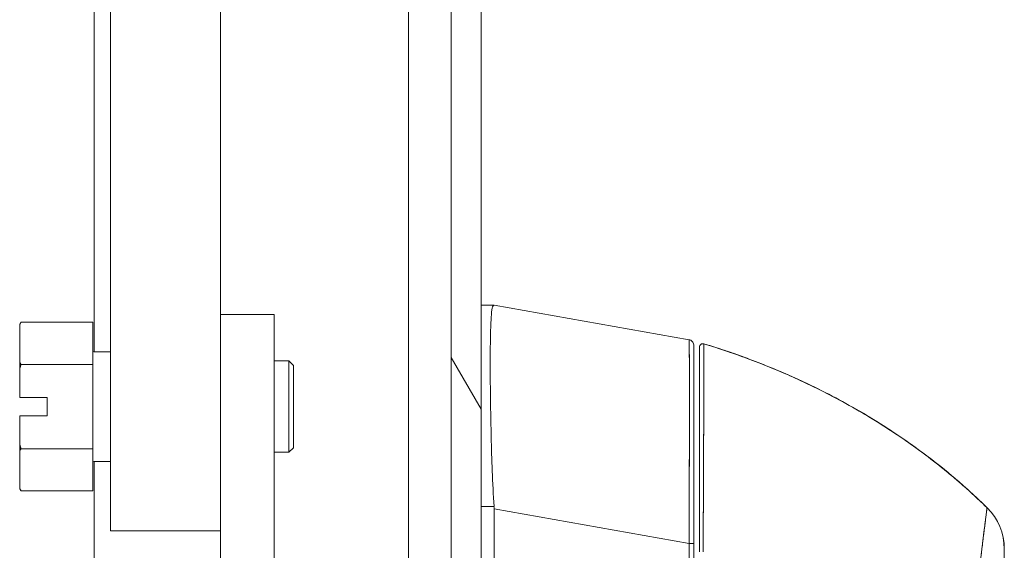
# Model space of a CAD drawing. Header units: inches. Extents: x 15 to 357, y 5 to 227.
# Tile 23 of 107: x 97.55 to 100.92, y 141.33 to 143.14. Entities that reach past the tile are written whole.
import ezdxf

# ---------------------------------------------------------------- set-up
doc = ezdxf.new("R2010")
doc.units = ezdxf.units.IN
doc.header["$LTSCALE"] = 22
doc.header["$MEASUREMENT"] = 0
doc.layers.add('Hatch (ANSI)', color=7, linetype='Continuous', lineweight=5)
doc.layers.add('Visible (ANSI)', color=7, linetype='Continuous', lineweight=5)

msp = doc.modelspace()

# ---------------------------------------------------------------- hatches: boundary and pattern name
at = {"layer": 'Hatch (ANSI)'}
h = msp.add_hatch(dxfattribs=at)
h.set_pattern_fill('ANSI31', color=256, scale=22, angle=75, style=0)
edge = h.paths.add_edge_path()
edge.add_line((98.2538, 166.2615), (98.8861, 166.2615))
edge.add_ellipse((98.8861, 166.1209), major_axis=(0, 0.1406), ratio=1, start_angle=354.3077, end_angle=360, ccw=False)
edge.add_ellipse((98.8861, 166.1209), major_axis=(0.0139, 0.1399), ratio=1, start_angle=275.6923, end_angle=360, ccw=False)
edge.add_line((99.0268, 166.1209), (99.0268, 165.4912))
edge.add_line((99.0268, 165.4912), (99.0268, 115.8514))
edge.add_line((99.0268, 115.8514), (99.0268, 115.2311))
edge.add_ellipse((98.8861, 115.2311), major_axis=(0.1406, 0), ratio=1, start_angle=270, end_angle=360, ccw=False)
edge.add_line((98.8861, 115.0905), (98.8689, 115.0905))
edge.add_line((98.8689, 115.0905), (98.2538, 115.0905))
edge.add_line((98.2538, 115.0905), (98.2538, 114.9885))
edge.add_line((98.2538, 114.9885), (98.8861, 114.9885))
edge.add_ellipse((98.8861, 115.2311), major_axis=(0, -0.2426), ratio=1, start_angle=0, end_angle=90)
edge.add_line((99.1288, 115.2311), (99.1288, 166.1209))
edge.add_ellipse((98.8861, 166.1209), major_axis=(0.2426, 0), ratio=1, start_angle=0, end_angle=90)
edge.add_line((98.8861, 166.3635), (98.2538, 166.3635))
edge.add_line((98.2538, 166.3635), (98.2538, 166.2615))
h = msp.add_hatch(dxfattribs=at)
h.set_pattern_fill('ANSI31', color=256, scale=22, angle=-15, style=0)
edge = h.paths.add_edge_path()
edge.add_ellipse((99.0597, 165.8193), major_axis=(-0.1796, 0.4375), ratio=1, start_angle=0, end_angle=111.109)
edge.add_ellipse((99.0597, 165.8193), major_axis=(-0.3435, -0.3251), ratio=1, start_angle=0, end_angle=12.3933)
edge.add_ellipse((99.0597, 165.8193), major_axis=(-0.2657, -0.3912), ratio=1, start_angle=0, end_angle=11.8613)
edge.add_ellipse((98.9126, 165.4912), major_axis=(-0.0326, -0.1094), ratio=1, start_angle=0, end_angle=106.5734)
edge.add_line((99.0268, 165.4912), (99.0268, 166.1209))
edge.add_line((99.0268, 166.1209), (99.0268, 166.1474))
edge.add_ellipse((98.9126, 166.1474), major_axis=(0.1141, 0), ratio=1, start_angle=0, end_angle=96.3195)
edge.add_ellipse((98.9126, 166.1474), major_axis=(-0.0126, 0.1134), ratio=1, start_angle=0, end_angle=10.2538)
edge = h.paths.add_edge_path()
edge.add_ellipse((99.0597, 115.5233), major_axis=(-0.1796, 0.4375), ratio=1, start_angle=0, end_angle=11.1028)
edge.add_ellipse((99.0597, 115.5233), major_axis=(-0.2605, 0.3947), ratio=1, start_angle=0, end_angle=12.3816)
edge.add_ellipse((99.0597, 115.5233), major_axis=(-0.3391, 0.3297), ratio=1, start_angle=0, end_angle=110.4124)
edge.add_ellipse((99.0597, 115.5233), major_axis=(-0.1907, -0.4328), ratio=1, start_angle=0, end_angle=1.4669)
edge.add_ellipse((98.9126, 115.1952), major_axis=(-0.0326, -0.1094), ratio=1, start_angle=0, end_angle=106.5734)
edge.add_line((99.0268, 115.1952), (99.0268, 115.2311))
edge.add_line((99.0268, 115.2311), (99.0268, 115.8514))
edge.add_ellipse((98.9126, 115.8514), major_axis=(0.1141, 0), ratio=1, start_angle=0, end_angle=106.5734)

# ---------------------------------------------------------------- linework, layer by layer
at = {"layer": 'Visible (ANSI)'}
for p, q in [((99.0268, 166.1209), (99.0268, 115.2311)), ((99.1288, 115.2311), (99.1288, 166.1209)), ((97.8045, 142.0052), (97.8045, 161.5095)), ((97.86, 161.5095), (97.86, 141.3927)), ((98.237, 142.1327), (98.237, 161.5095)), ((98.8801, 161.5095), (98.8801, 141.2272)), ((99.1731, 142.1646), (99.1288, 142.1646)), ((99.1732, 142.1646), (99.1731, 142.1646)), ((99.1731, 142.1646), (99.1732, 142.1646)), ((99.8408, 142.0467), (99.1734, 142.1646)), ((99.1734, 142.1646), (99.1734, 142.1646)), ((99.1734, 142.1646), (99.1734, 142.1646)), ((97.5495, 142.0987), (97.554, 142.1064)), ((97.7995, 142.1064), (97.554, 142.1064)), ((97.7995, 142.1064), (97.7995, 141.962)), ((98.237, 142.1327), (98.237, 141.2272)), ((98.237, 142.1327), (98.4201, 142.1327)), ((98.4201, 142.1327), (98.4201, 141.2272)), ((97.5495, 142.0987), (97.5495, 142.0984)), ((97.5495, 142.0984), (97.5495, 141.9701)), ((99.8408, 142.0467), (99.8408, 142.0467)), ((99.8408, 142.0467), (99.8408, 142.0467)), ((97.8033, 142.0052), (97.86, 142.0052)), ((99.8571, 141.3497), (99.8571, 142.0273)), ((97.5495, 141.9701), (97.5495, 141.946)), ((98.4714, 141.974), (98.4201, 141.974)), ((98.4714, 141.6615), (98.4714, 141.974)), ((98.487, 141.9583), (98.4714, 141.974)), ((97.5495, 141.946), (97.5495, 141.849)), ((97.7995, 141.962), (97.554, 141.962)), ((97.7995, 141.962), (97.7995, 141.6734)), ((98.487, 141.9583), (98.487, 141.6771)), ((99.1606, 141.8969), (99.1606, 141.8969)), ((99.1606, 141.8966), (99.1606, 141.8966)), ((99.1606, 141.8966), (99.1606, 141.8966)), ((99.1608, 141.8769), (99.1608, 141.8769)), ((99.1608, 141.8767), (99.1608, 141.8767)), ((97.5495, 141.849), (97.6433, 141.849)), ((97.6433, 141.849), (97.6433, 141.7865)), ((97.5495, 141.7865), (97.5495, 141.6894)), ((97.6433, 141.7865), (97.5495, 141.7865)), ((97.5495, 141.6894), (97.5495, 141.6653)), ((97.5495, 141.6653), (97.5495, 141.537)), ((97.7995, 141.6734), (97.554, 141.6734)), ((97.7995, 141.6734), (97.7995, 141.529)), ((98.487, 141.6771), (98.4714, 141.6615)), ((98.4714, 141.6615), (98.4201, 141.6615)), ((97.8033, 141.6302), (97.86, 141.6302)), ((97.8045, 141.2272), (97.8045, 141.6302)), ((97.5495, 141.537), (97.5495, 141.5367)), ((97.5495, 141.5367), (97.554, 141.529)), ((97.7995, 141.529), (97.554, 141.529)), ((99.1288, 141.4754), (99.1732, 141.4754)), ((99.1732, 141.4754), (99.1288, 141.4754)), ((99.1734, 141.4676), (99.1734, 140.4035)), ((99.1734, 140.4035), (99.1734, 141.4676)), ((99.1734, 141.4676), (99.8408, 141.3497)), ((99.8408, 141.3497), (99.1734, 141.4676)), ((97.91, 141.3927), (97.86, 141.3927)), ((98.187, 141.3927), (97.91, 141.3927)), ((98.237, 141.3927), (98.187, 141.3927)), ((99.8408, 140.4234), (99.8408, 141.3497)), ((99.8408, 141.3497), (99.8408, 140.4234)), ((99.8571, 140.4233), (99.8571, 141.3497)), ((99.8571, 141.3497), (99.8571, 140.4233)), ((100.9201, 141.3309), (100.9201, 141.331))]:
    msp.add_line(p, q, dxfattribs=at)
for centre, radius, start, end in [((99.8374, 142.0273), 0.0197, 79.9751, 79.9801), ((99.8374, 142.0273), 0.0197, 79.9751, 80), ((99.8374, 142.0269), 0.0197, 79.6627, 79.7232), ((99.8374, 142.0269), 0.0197, 79.6615, 79.722), ((97.8033, 142.009), 0.00375, 180, 270), ((99.8886, 142.0212), 0.0118, 73.0732, 180), ((99.8886, 142.0212), 0.0118, 73.0681, 180.0177), ((97.8033, 141.6265), 0.00375, 90, 180), ((99.8374, 141.4831), 0.0197, 281.4243, 281.432), ((100.7232, 141.3309), 0.1969, 0, 45.4728), ((100.7232, 141.331), 0.1968, 359.9852, 45.4624)]:
    msp.add_arc(centre, radius, start, end, dxfattribs=at)
for centre, major_axis, ratio, start_param, end_param in [((99.0444, 142.1646), (0.129, 0), 0.001273, 0.007284, 0.061264), ((99.0444, 142.1646), (0.129, 0), 0.001274, 0.007284, 0.061264), ((99.0444, 141.4675), (0.129, 0), 0.999999, 0, 0.061082), ((99.0444, 141.4675), (0.129, 0), 0.999999, 0, 0.061082), ((99.8374, 141.3497), (0.0197, 0), 0.001274, 0.000001, 1.396264), ((99.8374, 141.3497), (0.0197, 0), 0.001274, 0, 1.396263)]:
    msp.add_ellipse(centre, major_axis=major_axis, ratio=ratio, start_param=start_param, end_param=end_param, dxfattribs=at)
for points, knots in [([(99.1732, 141.4754), (99.1708, 141.5164), (99.1688, 141.5572), (99.1672, 141.5971), (99.1657, 141.637), (99.1645, 141.6761), (99.1636, 141.7139), (99.1627, 141.7516), (99.162, 141.788), (99.1614, 141.8226), (99.1609, 141.8571), (99.1606, 141.8899), (99.1605, 141.9204), (99.1603, 141.9509), (99.1603, 141.9791), (99.1605, 142.0046), (99.1606, 142.0302), (99.1609, 142.053), (99.1614, 142.0729), (99.162, 142.0928), (99.1627, 142.1096), (99.1636, 142.1233), (99.1645, 142.1369), (99.1657, 142.1473), (99.1672, 142.1542), (99.1688, 142.1611), (99.1708, 142.1646), (99.1732, 142.1646)], [0, 0, 0, 0, 0.111111, 0.111111, 0.111111, 0.222222, 0.222222, 0.222222, 0.333333, 0.333333, 0.333333, 0.444444, 0.444444, 0.444444, 0.555556, 0.555556, 0.555556, 0.666667, 0.666667, 0.666667, 0.777778, 0.777778, 0.777778, 0.888889, 0.888889, 0.888889, 1, 1, 1, 1]), ([(99.1732, 142.1646), (99.1708, 142.1646), (99.1688, 142.1612), (99.1672, 142.1543), (99.1657, 142.1473), (99.1645, 142.1369), (99.1636, 142.1232), (99.1636, 142.1232), (99.1636, 142.1232), (99.1636, 142.1232), (99.1627, 142.1095), (99.162, 142.0927), (99.1614, 142.0729), (99.1614, 142.0728), (99.1614, 142.0728), (99.1614, 142.0728), (99.1609, 142.0529), (99.1606, 142.0302), (99.1605, 142.0048), (99.1605, 142.0047), (99.1605, 142.0046), (99.1605, 142.0045), (99.1603, 141.979), (99.1603, 141.9509), (99.1605, 141.9205), (99.1605, 141.9204), (99.1605, 141.9202), (99.1605, 141.9201), (99.1606, 141.8898), (99.1609, 141.8572), (99.1614, 141.8228), (99.1614, 141.8227), (99.1614, 141.8226), (99.1614, 141.8225), (99.162, 141.7881), (99.1627, 141.7518), (99.1636, 141.7141), (99.1636, 141.714), (99.1636, 141.714), (99.1636, 141.7139), (99.1645, 141.6761), (99.1657, 141.6369), (99.1672, 141.597), (99.1672, 141.5969), (99.1672, 141.5968), (99.1672, 141.5967), (99.1688, 141.5568), (99.1708, 141.5162), (99.1732, 141.4754)], [0, 0, 0, 0, 0.110836, 0.110836, 0.110836, 0.222222, 0.222222, 0.222222, 0.222377, 0.222377, 0.222377, 0.333093, 0.333093, 0.333093, 0.333333, 0.333333, 0.333333, 0.444037, 0.444037, 0.444037, 0.444444, 0.444444, 0.444444, 0.555556, 0.555556, 0.555556, 0.555957, 0.555957, 0.555957, 0.666667, 0.666667, 0.666667, 0.6669, 0.6669, 0.6669, 0.777608, 0.777608, 0.777608, 0.777778, 0.777778, 0.777778, 0.888889, 0.888889, 0.888889, 0.889157, 0.889157, 0.889157, 1, 1, 1, 1]), ([(99.8408, 141.3497), (99.8409, 141.3592), (99.8409, 141.3688), (99.841, 141.3783), (99.841, 141.3905), (99.8411, 141.4026), (99.8411, 141.4148), (99.8412, 141.4269), (99.8412, 141.439), (99.8413, 141.451), (99.8413, 141.463), (99.8414, 141.475), (99.8414, 141.4869), (99.8414, 141.4987), (99.8415, 141.5105), (99.8415, 141.5222), (99.8416, 141.5339), (99.8416, 141.5455), (99.8416, 141.557), (99.8417, 141.5685), (99.8417, 141.5799), (99.8418, 141.5912), (99.8418, 141.5999), (99.8418, 141.6086), (99.8418, 141.6171), (99.8418, 141.6197), (99.8418, 141.6222), (99.8418, 141.6247), (99.8419, 141.6357), (99.8419, 141.6466), (99.8419, 141.6573), (99.842, 141.6681), (99.842, 141.6787), (99.842, 141.6891), (99.842, 141.6995), (99.842, 141.7098), (99.8421, 141.7199), (99.8421, 141.7301), (99.8421, 141.74), (99.8421, 141.7498), (99.8421, 141.7595), (99.8421, 141.7691), (99.8421, 141.7785), (99.8422, 141.7879), (99.8422, 141.7971), (99.8422, 141.8061), (99.8422, 141.8151), (99.8422, 141.8239), (99.8422, 141.8324), (99.8422, 141.8363), (99.8422, 141.8402), (99.8422, 141.844), (99.8422, 141.8486), (99.8422, 141.8531), (99.8422, 141.8575), (99.8422, 141.8657), (99.8422, 141.8736), (99.8422, 141.8813), (99.8422, 141.889), (99.8422, 141.8964), (99.8421, 141.9036), (99.8421, 141.9109), (99.8421, 141.9178), (99.8421, 141.9245), (99.8421, 141.9313), (99.8421, 141.9378), (99.8421, 141.944), (99.842, 141.9502), (99.842, 141.9561), (99.842, 141.9618), (99.842, 141.9675), (99.8419, 141.973), (99.8419, 141.9781), (99.8419, 141.9833), (99.8419, 141.9882), (99.8418, 141.9927), (99.8418, 141.9934), (99.8418, 141.994), (99.8418, 141.9946), (99.8418, 141.9985), (99.8418, 142.0022), (99.8417, 142.0057), (99.8417, 142.0097), (99.8417, 142.0135), (99.8416, 142.0169), (99.8416, 142.0204), (99.8416, 142.0236), (99.8415, 142.0264), (99.8415, 142.0293), (99.8414, 142.0319), (99.8414, 142.0341), (99.8413, 142.0364), (99.8413, 142.0384), (99.8413, 142.04), (99.8412, 142.0417), (99.8412, 142.0431), (99.8411, 142.0441), (99.8411, 142.0451), (99.841, 142.0459), (99.8409, 142.0463), (99.8409, 142.0466), (99.8409, 142.0467), (99.8408, 142.0467)], [0, 0, 0, 0, 0.0260388, 0.0260388, 0.0260388, 0.0593991, 0.0593991, 0.0593991, 0.0926497, 0.0926497, 0.0926497, 0.1257938, 0.1257938, 0.1257938, 0.1588389, 0.1588389, 0.1588389, 0.1917905, 0.1917905, 0.1917905, 0.2246532, 0.2246532, 0.2246532, 0.25, 0.25, 0.25, 0.2574358, 0.2574358, 0.2574358, 0.2901404, 0.2901404, 0.2901404, 0.3227745, 0.3227745, 0.3227745, 0.3553485, 0.3553485, 0.3553485, 0.3878767, 0.3878767, 0.3878767, 0.4203668, 0.4203668, 0.4203668, 0.4528349, 0.4528349, 0.4528349, 0.4852879, 0.4852879, 0.4852879, 0.5, 0.5, 0.5, 0.5177401, 0.5177401, 0.5177401, 0.550195, 0.550195, 0.550195, 0.5826627, 0.5826627, 0.5826627, 0.6151545, 0.6151545, 0.6151545, 0.6476861, 0.6476861, 0.6476861, 0.6802665, 0.6802665, 0.6802665, 0.7129059, 0.7129059, 0.7129059, 0.7456178, 0.7456178, 0.7456178, 0.75, 0.75, 0.75, 0.7784088, 0.7784088, 0.7784088, 0.8112784, 0.8112784, 0.8112784, 0.8442369, 0.8442369, 0.8442369, 0.8772913, 0.8772913, 0.8772913, 0.9104457, 0.9104457, 0.9104457, 0.9437053, 0.9437053, 0.9437053, 0.9770768, 0.9770768, 0.9770768, 0.9991659, 0.9991659, 0.9991659, 0.9991659]), ([(99.8408, 142.0467), (99.8429, 142.0464), (99.845, 142.0456), (99.8487, 142.0436), (99.8504, 142.0423), (99.8532, 142.0393), (99.8544, 142.0375), (99.8562, 142.0337), (99.8567, 142.0316), (99.857, 142.029), (99.8571, 142.0285), (99.8571, 142.0279), (99.8571, 142.0278), (99.8571, 142.0276), (99.8571, 142.0276), (99.8571, 142.0275), (99.8571, 142.0274), (99.8571, 142.0274), (99.8571, 142.0274), (99.8571, 142.0274), (99.8571, 142.0274), (99.8571, 142.0274), (99.8571, 142.0274), (99.8571, 142.0274), (99.8571, 142.0274), (99.8571, 142.0274), (99.8571, 142.0274), (99.8571, 142.0273), (99.8571, 142.0273), (99.8571, 142.0273), (99.8571, 142.0273), (99.8571, 142.0273), (99.8571, 142.0273), (99.8571, 142.0273), (99.8571, 142.0273), (99.8571, 142.0273)], [0, 0, 0, 0, 0.0161556, 0.0161556, 0.03207939, 0.03207939, 0.0480115, 0.0480115, 0.06394331, 0.06394331, 0.06787844, 0.06787844, 0.06861572, 0.06861572, 0.06916873, 0.06916873, 0.06937665, 0.06937665, 0.06942682, 0.06942682, 0.06945185, 0.06945185, 0.06950272, 0.06950272, 0.06960397, 0.06960397, 0.07000415, 0.07000415, 0.07080135, 0.07080135, 0.07139923, 0.07139923, 0.07162343, 0.07162343, 0.07163589, 0.07163589, 0.07163589, 0.07163589]), ([(99.8408, 142.0467), (99.841, 142.0467), (99.8412, 142.0431), (99.8414, 142.0361), (99.8415, 142.029), (99.8416, 142.0185), (99.8418, 142.0047), (99.8419, 141.9908), (99.842, 141.9737), (99.842, 141.9536), (99.8421, 141.9335), (99.8421, 141.9104), (99.8422, 141.8846), (99.8422, 141.8588), (99.8422, 141.8304), (99.8422, 141.7996), (99.8421, 141.7688), (99.8421, 141.7358), (99.842, 141.7009), (99.842, 141.6659), (99.8419, 141.6291), (99.8418, 141.591), (99.8416, 141.5528), (99.8415, 141.5132), (99.8414, 141.4728), (99.8412, 141.4324), (99.841, 141.3912), (99.8408, 141.3497)], [0.0008172, 0.0008172, 0.0008172, 0.0008172, 0.1111111, 0.1111111, 0.1111111, 0.2222222, 0.2222222, 0.2222222, 0.3333333, 0.3333333, 0.3333333, 0.4444444, 0.4444444, 0.4444444, 0.5555556, 0.5555556, 0.5555556, 0.6666667, 0.6666667, 0.6666667, 0.7777778, 0.7777778, 0.7777778, 0.8888889, 0.8888889, 0.8888889, 1, 1, 1, 1]), ([(99.8408, 142.0463), (99.8409, 142.0463), (99.8409, 142.0461), (99.841, 142.0457), (99.841, 142.0452), (99.8411, 142.0444), (99.8411, 142.0432), (99.8412, 142.0421), (99.8412, 142.0407), (99.8413, 142.0389), (99.8413, 142.0372), (99.8414, 142.0351), (99.8414, 142.0327), (99.8414, 142.0304), (99.8415, 142.0277), (99.8415, 142.0248), (99.8416, 142.0218), (99.8416, 142.0186), (99.8416, 142.015), (99.8417, 142.0115), (99.8417, 142.0077), (99.8418, 142.0035), (99.8418, 142.0004), (99.8418, 141.997), (99.8418, 141.9935), (99.8418, 141.9925), (99.8418, 141.9914), (99.8418, 141.9903), (99.8419, 141.9857), (99.8419, 141.9807), (99.8419, 141.9755), (99.842, 141.9702), (99.842, 141.9647), (99.842, 141.959), (99.842, 141.9532), (99.842, 141.9472), (99.8421, 141.9409), (99.8421, 141.9346), (99.8421, 141.928), (99.8421, 141.9212), (99.8421, 141.9144), (99.8421, 141.9074), (99.8421, 141.9001), (99.8422, 141.8928), (99.8422, 141.8853), (99.8422, 141.8775), (99.8422, 141.8701), (99.8422, 141.8623), (99.8422, 141.8544)], [0.0006803, 0.0006803, 0.0006803, 0.0006803, 0.026039, 0.026039, 0.026039, 0.0593997, 0.0593997, 0.0593997, 0.0926502, 0.0926502, 0.0926502, 0.1257944, 0.1257944, 0.1257944, 0.1588399, 0.1588399, 0.1588399, 0.191791, 0.191791, 0.191791, 0.2246533, 0.2246533, 0.2246533, 0.25, 0.25, 0.25, 0.2574361, 0.2574361, 0.2574361, 0.2901408, 0.2901408, 0.2901408, 0.322775, 0.322775, 0.322775, 0.3553497, 0.3553497, 0.3553497, 0.3878762, 0.3878762, 0.3878762, 0.4203663, 0.4203663, 0.4203663, 0.4528321, 0.4528321, 0.4528321, 0.484194, 0.484194, 0.484194, 0.484194]), ([(99.8571, 141.3497), (99.8571, 141.3904), (99.8571, 141.4303), (99.8571, 141.4695), (99.8571, 141.5087), (99.8571, 141.5473), (99.8571, 141.5844), (99.8571, 141.6216), (99.8571, 141.6573), (99.8571, 141.6913), (99.8571, 141.7253), (99.8571, 141.7574), (99.8571, 141.7873), (99.8571, 141.8172), (99.8571, 141.8449), (99.8571, 141.87), (99.8571, 141.895), (99.8571, 141.9175), (99.8571, 141.937), (99.8571, 141.9566), (99.8571, 141.9732), (99.8571, 141.9866), (99.8571, 142), (99.8571, 142.0103), (99.8571, 142.0171), (99.8571, 142.0239), (99.8571, 142.0273), (99.8571, 142.0273)], [0, 0, 0, 0, 0.111111, 0.111111, 0.111111, 0.222222, 0.222222, 0.222222, 0.333333, 0.333333, 0.333333, 0.444444, 0.444444, 0.444444, 0.555556, 0.555556, 0.555556, 0.666667, 0.666667, 0.666667, 0.777778, 0.777778, 0.777778, 0.888889, 0.888889, 0.888889, 1, 1, 1, 1]), ([(99.8571, 142.0273), (99.8571, 142.0272), (99.8571, 142.0272), (99.8571, 142.0248), (99.8571, 142.0114), (99.8571, 141.9633), (99.8571, 141.9283), (99.8571, 141.8406), (99.8571, 141.7865), (99.8571, 141.665), (99.8571, 141.5955), (99.8571, 141.4813), (99.8571, 141.4374), (99.8571, 141.3789), (99.8571, 141.3643), (99.8571, 141.3497)], [0, 0, 0, 0, 0.056294, 0.056294, 0.601235, 0.601235, 1.14251, 1.14251, 1.689624, 1.689624, 2.25407, 2.25407, 2.589419, 2.589419, 2.700746, 2.700746, 2.700746, 2.700746]), ([(99.8768, 142.0212), (99.8768, 142.0212), (99.8768, 142.0167), (99.8768, 142.0079), (99.8768, 141.9991), (99.8768, 141.9858), (99.8768, 141.9684), (99.8768, 141.951), (99.8768, 141.9295), (99.8768, 141.9042), (99.8768, 141.8789), (99.8768, 141.8498), (99.8768, 141.8175), (99.8768, 141.7853), (99.8768, 141.7497), (99.8768, 141.7117), (99.8768, 141.6737), (99.8768, 141.6331), (99.8768, 141.5906), (99.8768, 141.5481), (99.8768, 141.5037), (99.8768, 141.4586), (99.8768, 141.4136), (99.8768, 141.3679), (99.8768, 141.3211)], [0, 0, 0, 0, 0.125, 0.125, 0.125, 0.25, 0.25, 0.25, 0.375, 0.375, 0.375, 0.5, 0.5, 0.5, 0.625, 0.625, 0.625, 0.75, 0.75, 0.75, 0.875, 0.875, 0.875, 1, 1, 1, 1]), ([(99.8768, 141.3211), (99.8768, 141.3293), (99.8768, 141.3375), (99.8768, 141.3457), (99.8768, 141.3548), (99.8768, 141.3639), (99.8768, 141.3729), (99.8768, 141.3829), (99.8768, 141.3929), (99.8768, 141.4028), (99.8768, 141.4137), (99.8768, 141.4246), (99.8768, 141.4355), (99.8768, 141.4475), (99.8768, 141.4594), (99.8768, 141.4713), (99.8768, 141.4844), (99.8768, 141.4974), (99.8768, 141.5103), (99.8768, 141.5247), (99.8768, 141.5389), (99.8768, 141.553), (99.8768, 141.5648), (99.8768, 141.5765), (99.8768, 141.5881), (99.8768, 141.5919), (99.8768, 141.5957), (99.8768, 141.5995), (99.8768, 141.6167), (99.8768, 141.6336), (99.8768, 141.6501), (99.8768, 141.6686), (99.8768, 141.6867), (99.8768, 141.7042), (99.8768, 141.7229), (99.8768, 141.741), (99.8768, 141.7585), (99.8768, 141.7747), (99.8768, 141.7904), (99.8768, 141.8054), (99.8768, 141.8087), (99.8768, 141.8119), (99.8768, 141.8152), (99.8768, 141.8252), (99.8768, 141.8349), (99.8768, 141.8443), (99.8768, 141.8555), (99.8768, 141.8662), (99.8768, 141.8765), (99.8768, 141.8859), (99.8768, 141.8948), (99.8768, 141.9034), (99.8768, 141.9112), (99.8768, 141.9186), (99.8768, 141.9257), (99.8768, 141.9322), (99.8768, 141.9383), (99.8768, 141.9442), (99.8768, 141.9494), (99.8768, 141.9545), (99.8768, 141.9593), (99.8768, 141.9621), (99.8768, 141.9649), (99.8768, 141.9676), (99.8768, 141.969), (99.8768, 141.9703), (99.8768, 141.9717), (99.8768, 141.9752), (99.8768, 141.9786), (99.8768, 141.9818), (99.8768, 141.9848), (99.8768, 141.9876), (99.8768, 141.9902), (99.8768, 141.9926), (99.8768, 141.9949), (99.8768, 141.997), (99.8768, 141.999), (99.8768, 142.0008), (99.8768, 142.0026), (99.8768, 142.0042), (99.8768, 142.0057), (99.8768, 142.0071), (99.8768, 142.0084), (99.8768, 142.0096), (99.8768, 142.0107), (99.8768, 142.0117), (99.8768, 142.0126), (99.8768, 142.0134), (99.8768, 142.0142), (99.8768, 142.0149), (99.8768, 142.0155), (99.8768, 142.0161), (99.8768, 142.0166), (99.8768, 142.0171), (99.8768, 142.0175), (99.8768, 142.0179), (99.8768, 142.0183), (99.8768, 142.0186), (99.8768, 142.0189), (99.8768, 142.0191), (99.8768, 142.0194), (99.8768, 142.0196), (99.8768, 142.0198), (99.8768, 142.02), (99.8768, 142.0202), (99.8768, 142.0203), (99.8768, 142.0205), (99.8768, 142.0206), (99.8768, 142.0207), (99.8768, 142.0208), (99.8768, 142.0209), (99.8768, 142.021), (99.8768, 142.021), (99.8768, 142.0211), (99.8768, 142.0211), (99.8768, 142.0212), (99.8768, 142.0212), (99.8768, 142.0212), (99.8768, 142.0212), (99.8768, 142.0212), (99.8768, 142.0212)], [0, 0, 0, 0, 0.02245, 0.02245, 0.02245, 0.047334, 0.047334, 0.047334, 0.074749, 0.074749, 0.074749, 0.10494, 0.10494, 0.10494, 0.138177, 0.138177, 0.138177, 0.174941, 0.174941, 0.174941, 0.215785, 0.215785, 0.215785, 0.25, 0.25, 0.25, 0.261359, 0.261359, 0.261359, 0.312557, 0.312557, 0.312557, 0.36984, 0.36984, 0.36984, 0.430819, 0.430819, 0.430819, 0.48753, 0.48753, 0.48753, 0.5, 0.5, 0.5, 0.538486, 0.538486, 0.538486, 0.584458, 0.584458, 0.584458, 0.626373, 0.626373, 0.626373, 0.664667, 0.664667, 0.664667, 0.699465, 0.699465, 0.699465, 0.731072, 0.731072, 0.731072, 0.75, 0.75, 0.75, 0.759869, 0.759869, 0.759869, 0.78621, 0.78621, 0.78621, 0.810385, 0.810385, 0.810385, 0.832663, 0.832663, 0.832663, 0.853294, 0.853294, 0.853294, 0.872282, 0.872282, 0.872282, 0.889703, 0.889703, 0.889703, 0.905292, 0.905292, 0.905292, 0.91893, 0.91893, 0.91893, 0.930901, 0.930901, 0.930901, 0.941484, 0.941484, 0.941484, 0.950952, 0.950952, 0.950952, 0.959577, 0.959577, 0.959577, 0.967632, 0.967632, 0.967632, 0.975259, 0.975259, 0.975259, 0.982403, 0.982403, 0.982403, 0.988977, 0.988977, 0.988977, 0.994894, 0.994894, 0.994894, 1, 1, 1, 1]), ([(99.892, 142.0325), (99.892, 142.0325), (99.892, 142.0325), (99.892, 142.0325), (99.892, 142.0325), (99.892, 142.0325), (99.892, 142.0324), (99.892, 142.0324), (99.892, 142.0323), (99.892, 142.0323), (99.892, 142.0322), (99.892, 142.0321), (99.892, 142.032), (99.892, 142.0319), (99.892, 142.0318), (99.892, 142.0316), (99.892, 142.0315), (99.892, 142.0313), (99.892, 142.0311), (99.892, 142.0309), (99.892, 142.0307), (99.892, 142.0304), (99.892, 142.0301), (99.892, 142.0298), (99.892, 142.0295), (99.892, 142.0292), (99.892, 142.0288), (99.892, 142.0283), (99.892, 142.0278), (99.892, 142.0273), (99.892, 142.0267), (99.892, 142.0261), (99.892, 142.0254), (99.892, 142.0246), (99.892, 142.0238), (99.892, 142.0228), (99.892, 142.0218), (99.892, 142.0209), (99.892, 142.02), (99.892, 142.019), (99.892, 142.0187), (99.892, 142.0184), (99.892, 142.0182), (99.892, 142.0167), (99.892, 142.0152), (99.892, 142.0136), (99.892, 142.0118), (99.892, 142.0099), (99.8919, 142.0079), (99.8919, 142.0058), (99.8919, 142.0035), (99.8919, 142.001), (99.8919, 141.9983), (99.8919, 141.9955), (99.8919, 141.9925), (99.8919, 141.9893), (99.8919, 141.9858), (99.8919, 141.9822), (99.8919, 141.9811), (99.8919, 141.98), (99.8919, 141.9789), (99.8918, 141.9759), (99.8918, 141.9728), (99.8918, 141.9696), (99.8918, 141.9648), (99.8918, 141.9596), (99.8918, 141.9543), (99.8918, 141.9483), (99.8917, 141.9421), (99.8917, 141.9356), (99.8917, 141.9286), (99.8917, 141.9212), (99.8916, 141.9135), (99.8916, 141.9133), (99.8916, 141.9131), (99.8916, 141.9128), (99.8916, 141.9042), (99.8916, 141.8951), (99.8915, 141.8855), (99.8915, 141.8751), (99.8915, 141.8642), (99.8914, 141.8528), (99.8914, 141.844), (99.8914, 141.8348), (99.8913, 141.8254), (99.8913, 141.8214), (99.8913, 141.8174), (99.8913, 141.8133), (99.8912, 141.798), (99.8912, 141.7821), (99.8911, 141.7657), (99.8911, 141.7502), (99.891, 141.7343), (99.8909, 141.7179), (99.8909, 141.7154), (99.8909, 141.713), (99.8909, 141.7105), (99.8908, 141.6927), (99.8908, 141.6744), (99.8907, 141.6555), (99.8906, 141.6388), (99.8906, 141.6216), (99.8905, 141.6041), (99.8905, 141.601), (99.8904, 141.5979), (99.8904, 141.5948), (99.8904, 141.5823), (99.8903, 141.5696), (99.8903, 141.5568), (99.8902, 141.5425), (99.8901, 141.5281), (99.8901, 141.5135), (99.89, 141.5003), (99.8899, 141.4871), (99.8899, 141.4737), (99.8899, 141.4694), (99.8898, 141.465), (99.8898, 141.4607), (99.8898, 141.4529), (99.8897, 141.4452), (99.8897, 141.4374), (99.8896, 141.4264), (99.8896, 141.4153), (99.8895, 141.4041), (99.8895, 141.394), (99.8894, 141.3839), (99.8894, 141.3738), (99.8893, 141.3646), (99.8893, 141.3553), (99.8892, 141.3461), (99.8892, 141.3378), (99.8891, 141.3295), (99.8891, 141.3211)], [0, 0, 0, 0, 0.005154, 0.005154, 0.005154, 0.011125, 0.011125, 0.011125, 0.01776, 0.01776, 0.01776, 0.024968, 0.024968, 0.024968, 0.032665, 0.032665, 0.032665, 0.040791, 0.040791, 0.040791, 0.049493, 0.049493, 0.049493, 0.059043, 0.059043, 0.059043, 0.069717, 0.069717, 0.069717, 0.08179, 0.08179, 0.08179, 0.095542, 0.095542, 0.095542, 0.111257, 0.111257, 0.111257, 0.125, 0.125, 0.125, 0.128815, 0.128815, 0.128815, 0.14795, 0.14795, 0.14795, 0.168736, 0.168736, 0.168736, 0.191175, 0.191175, 0.191175, 0.215514, 0.215514, 0.215514, 0.242018, 0.242018, 0.242018, 0.25, 0.25, 0.25, 0.270974, 0.270974, 0.270974, 0.302738, 0.302738, 0.302738, 0.337689, 0.337689, 0.337689, 0.375, 0.375, 0.375, 0.376125, 0.376125, 0.376125, 0.418166, 0.418166, 0.418166, 0.464234, 0.464234, 0.464234, 0.5, 0.5, 0.5, 0.515243, 0.515243, 0.515243, 0.571952, 0.571952, 0.571952, 0.625, 0.625, 0.625, 0.632854, 0.632854, 0.632854, 0.689973, 0.689973, 0.689973, 0.740919, 0.740919, 0.740919, 0.75, 0.75, 0.75, 0.78617, 0.78617, 0.78617, 0.826664, 0.826664, 0.826664, 0.863094, 0.863094, 0.863094, 0.875, 0.875, 0.875, 0.89603, 0.89603, 0.89603, 0.925948, 0.925948, 0.925948, 0.953112, 0.953112, 0.953112, 0.977764, 0.977764, 0.977764, 1, 1, 1, 1]), ([(99.8891, 141.3211), (99.8891, 141.3412), (99.8892, 141.3626), (99.8894, 141.3849), (99.8895, 141.4017), (99.8896, 141.419), (99.8897, 141.4367), (99.8897, 141.443), (99.8898, 141.4493), (99.8898, 141.4556), (99.8899, 141.4806), (99.8901, 141.506), (99.8902, 141.5311), (99.8902, 141.5415), (99.8902, 141.5518), (99.8903, 141.562), (99.8904, 141.5778), (99.8904, 141.5932), (99.8905, 141.6085), (99.8906, 141.633), (99.8907, 141.6569), (99.8908, 141.6801), (99.8908, 141.6817), (99.8908, 141.6833), (99.8908, 141.6849), (99.8909, 141.7102), (99.891, 141.7347), (99.8911, 141.7577), (99.8911, 141.7673), (99.8912, 141.7767), (99.8912, 141.7858), (99.8912, 141.7993), (99.8913, 141.812), (99.8913, 141.8241), (99.8914, 141.841), (99.8915, 141.8566), (99.8915, 141.8707), (99.8915, 141.8746), (99.8915, 141.8785), (99.8915, 141.8822), (99.8916, 141.9007), (99.8916, 141.9167), (99.8917, 141.9306), (99.8917, 141.9312), (99.8917, 141.9317), (99.8917, 141.9322), (99.8918, 141.9463), (99.8918, 141.9583), (99.8918, 141.9687), (99.8918, 141.9709), (99.8918, 141.9731), (99.8918, 141.9752), (99.8919, 141.9835), (99.8919, 141.9906), (99.8919, 141.9966), (99.8919, 141.9992), (99.8919, 142.0015), (99.8919, 142.0037), (99.8919, 142.0082), (99.892, 142.0121), (99.892, 142.0153), (99.892, 142.0175), (99.892, 142.0194), (99.892, 142.0211), (99.892, 142.0231), (99.892, 142.0248), (99.892, 142.0263), (99.892, 142.0278), (99.892, 142.0291), (99.892, 142.03), (99.892, 142.0305), (99.892, 142.031), (99.892, 142.0313), (99.892, 142.0322), (99.892, 142.0325), (99.892, 142.0325)], [0, 0, 0, 0, 0.051762, 0.051762, 0.051762, 0.090909, 0.090909, 0.090909, 0.104756, 0.104756, 0.104756, 0.15926, 0.15926, 0.15926, 0.181818, 0.181818, 0.181818, 0.216639, 0.216639, 0.216639, 0.272727, 0.272727, 0.272727, 0.27663, 0.27663, 0.27663, 0.337872, 0.337872, 0.337872, 0.363636, 0.363636, 0.363636, 0.401523, 0.401523, 0.401523, 0.454545, 0.454545, 0.454545, 0.469339, 0.469339, 0.469339, 0.542657, 0.542657, 0.542657, 0.545455, 0.545455, 0.545455, 0.62016, 0.62016, 0.62016, 0.636364, 0.636364, 0.636364, 0.700569, 0.700569, 0.700569, 0.727273, 0.727273, 0.727273, 0.781747, 0.781747, 0.781747, 0.818182, 0.818182, 0.818182, 0.861421, 0.861421, 0.861421, 0.909091, 0.909091, 0.909091, 0.93478, 0.93478, 0.93478, 1, 1, 1, 1]), ([(99.892, 142.0326), (100.1677, 141.9487), (100.4346, 141.8175), (100.7329, 141.5897), (100.7991, 141.5325), (100.8613, 141.4714)], [0, 0, 0, 0, 2.195901, 2.195901, 2.860138, 2.860138, 2.860138, 2.860138]), ([(99.892, 142.0325), (99.9705, 142.0087), (100.0453, 141.9819), (100.1165, 141.9529), (100.1877, 141.9239), (100.2552, 141.8927), (100.3191, 141.8597), (100.383, 141.8268), (100.4432, 141.7921), (100.5, 141.7563), (100.5567, 141.7204), (100.6099, 141.6833), (100.6596, 141.6455), (100.7094, 141.6076), (100.7558, 141.5691), (100.7989, 141.5301), (100.8205, 141.5106), (100.8413, 141.4909), (100.8613, 141.4713)], [0, 0, 0, 0, 0.181782, 0.181782, 0.181782, 0.363564, 0.363564, 0.363564, 0.545346, 0.545346, 0.545346, 0.727128, 0.727128, 0.727128, 0.90891, 0.90891, 0.90891, 1, 1, 1, 1]), ([(100.8613, 141.4713), (100.8339, 141.4982), (100.8051, 141.525), (100.7747, 141.5516), (100.7442, 141.5783), (100.7122, 141.6048), (100.6785, 141.631), (100.6449, 141.6571), (100.6096, 141.6829), (100.5727, 141.7083), (100.5359, 141.7336), (100.4973, 141.7585), (100.4571, 141.7827), (100.4168, 141.807), (100.3749, 141.8306), (100.3313, 141.8534), (100.2876, 141.8762), (100.2423, 141.8983), (100.1952, 141.9193), (100.1481, 141.9404), (100.0993, 141.9605), (100.0488, 141.9794), (99.9983, 141.9983), (99.946, 142.0161), (99.892, 142.0325)], [0, 0, 0, 0, 0.12462, 0.12462, 0.12462, 0.249674, 0.249674, 0.249674, 0.374729, 0.374729, 0.374729, 0.499784, 0.499784, 0.499784, 0.624839, 0.624839, 0.624839, 0.749894, 0.749894, 0.749894, 0.874949, 0.874949, 0.874949, 1, 1, 1, 1]), ([(100.8613, 141.4713), (100.8611, 141.4714), (100.861, 141.471), (100.8609, 141.4699), (100.8607, 141.469), (100.8605, 141.4676), (100.8603, 141.4657), (100.8602, 141.4651), (100.8601, 141.4645), (100.86, 141.4638), (100.8596, 141.4606), (100.859, 141.4564), (100.8583, 141.4509), (100.8581, 141.4491), (100.8578, 141.4472), (100.8576, 141.4451), (100.857, 141.4406), (100.8564, 141.4354), (100.8556, 141.4293), (100.8547, 141.4222), (100.8537, 141.414), (100.8525, 141.4045), (100.8523, 141.4022), (100.852, 141.3999), (100.8517, 141.3975), (100.8502, 141.3852), (100.8484, 141.371), (100.8464, 141.3549), (100.8458, 141.3496), (100.8451, 141.3441), (100.8444, 141.3385), (100.8429, 141.3269), (100.8413, 141.3145), (100.8396, 141.3013), (100.8386, 141.2936), (100.8376, 141.2857), (100.8365, 141.2774), (100.8353, 141.2678), (100.834, 141.2577), (100.8326, 141.2473), (100.8322, 141.2441), (100.8317, 141.2409), (100.8313, 141.2376), (100.8283, 141.2151), (100.825, 141.1911), (100.8214, 141.1655), (100.8199, 141.1549), (100.8183, 141.144), (100.8167, 141.1329), (100.8145, 141.1181), (100.8123, 141.1029), (100.8099, 141.0873), (100.806, 141.0612), (100.8018, 141.034), (100.7973, 141.0055), (100.7969, 141.0027), (100.7964, 140.9999), (100.796, 140.9971), (100.7941, 140.9853), (100.7922, 140.9732), (100.7902, 140.9611), (100.7882, 140.9486), (100.7861, 140.9359), (100.7839, 140.9233), (100.7795, 140.8974), (100.7749, 140.8714), (100.77, 140.8461), (100.7699, 140.8455), (100.7698, 140.8449), (100.7697, 140.8442), (100.7649, 140.8193), (100.7599, 140.7949), (100.7552, 140.7714), (100.7506, 140.7487), (100.7462, 140.7267), (100.7424, 140.7055)], [0, 0, 0, 0, 0.060624, 0.060624, 0.060624, 0.111111, 0.111111, 0.111111, 0.126587, 0.126587, 0.126587, 0.198791, 0.198791, 0.198791, 0.222222, 0.222222, 0.222222, 0.273294, 0.273294, 0.273294, 0.333333, 0.333333, 0.333333, 0.347437, 0.347437, 0.347437, 0.420522, 0.420522, 0.420522, 0.444444, 0.444444, 0.444444, 0.493399, 0.493399, 0.493399, 0.52195, 0.52195, 0.52195, 0.555556, 0.555556, 0.555556, 0.565886, 0.565886, 0.565886, 0.637117, 0.637117, 0.637117, 0.666667, 0.666667, 0.666667, 0.705993, 0.705993, 0.705993, 0.771333, 0.771333, 0.771333, 0.777778, 0.777778, 0.777778, 0.804681, 0.804681, 0.804681, 0.832365, 0.832365, 0.832365, 0.888889, 0.888889, 0.888889, 0.890266, 0.890266, 0.890266, 0.946106, 0.946106, 0.946106, 1, 1, 1, 1]), ([(100.7424, 140.7055), (100.7448, 140.717), (100.7471, 140.7285), (100.7494, 140.7399), (100.752, 140.7526), (100.7545, 140.7653), (100.757, 140.7779), (100.7598, 140.7919), (100.7624, 140.8058), (100.7651, 140.8196), (100.7672, 140.8308), (100.7693, 140.8419), (100.7713, 140.8529), (100.772, 140.857), (100.7728, 140.8611), (100.7735, 140.8652), (100.7766, 140.8819), (100.7795, 140.8984), (100.7823, 140.9147), (100.7854, 140.9329), (100.7884, 140.9508), (100.7913, 140.9684), (100.7927, 140.9767), (100.794, 140.9849), (100.7953, 140.9931), (100.7971, 141.0044), (100.7989, 141.0156), (100.8007, 141.0267), (100.804, 141.0482), (100.8072, 141.0691), (100.8103, 141.0892), (100.8118, 141.0994), (100.8133, 141.1093), (100.8147, 141.1191), (100.8165, 141.1316), (100.8183, 141.1439), (100.82, 141.1558), (100.8234, 141.1799), (100.8266, 141.2028), (100.8295, 141.2243), (100.8296, 141.2253), (100.8298, 141.2263), (100.8299, 141.2273), (100.8328, 141.2485), (100.8354, 141.2683), (100.8378, 141.2868), (100.8391, 141.297), (100.8403, 141.3068), (100.8415, 141.3161), (100.8425, 141.3237), (100.8434, 141.331), (100.8443, 141.3381), (100.8461, 141.3527), (100.8478, 141.3661), (100.8493, 141.3783), (100.8496, 141.3805), (100.8499, 141.3827), (100.8501, 141.3849), (100.8512, 141.3936), (100.8522, 141.4016), (100.8531, 141.409), (100.8542, 141.4175), (100.8551, 141.4251), (100.8559, 141.4319), (100.856, 141.4324), (100.8561, 141.4329), (100.8561, 141.4334), (100.8568, 141.4391), (100.8574, 141.4441), (100.858, 141.4485), (100.8585, 141.4529), (100.859, 141.4566), (100.8595, 141.4597), (100.8596, 141.4606), (100.8597, 141.4614), (100.8598, 141.4621), (100.86, 141.4639), (100.8602, 141.4655), (100.8604, 141.4667), (100.8607, 141.4684), (100.8609, 141.4696), (100.861, 141.4703), (100.8611, 141.471), (100.8612, 141.4713), (100.8613, 141.4713)], [0, 0, 0, 0, 0.025561, 0.025561, 0.025561, 0.054074, 0.054074, 0.054074, 0.085653, 0.085653, 0.085653, 0.111111, 0.111111, 0.111111, 0.120564, 0.120564, 0.120564, 0.159118, 0.159118, 0.159118, 0.202025, 0.202025, 0.202025, 0.222222, 0.222222, 0.222222, 0.25045, 0.25045, 0.25045, 0.305586, 0.305586, 0.305586, 0.333333, 0.333333, 0.333333, 0.368899, 0.368899, 0.368899, 0.441105, 0.441105, 0.441105, 0.444444, 0.444444, 0.444444, 0.516088, 0.516088, 0.516088, 0.555556, 0.555556, 0.555556, 0.587675, 0.587675, 0.587675, 0.654416, 0.654416, 0.654416, 0.666667, 0.666667, 0.666667, 0.716143, 0.716143, 0.716143, 0.773469, 0.773469, 0.773469, 0.777778, 0.777778, 0.777778, 0.826688, 0.826688, 0.826688, 0.875825, 0.875825, 0.875825, 0.888889, 0.888889, 0.888889, 0.920777, 0.920777, 0.920777, 0.962174, 0.962174, 0.962174, 1, 1, 1, 1]), ([(100.8613, 141.4713), (100.8613, 141.4713), (100.8613, 141.4713), (100.8613, 141.4713), (100.8613, 141.4713), (100.8613, 141.4713), (100.8613, 141.4713), (100.8613, 141.4713), (100.8613, 141.4713), (100.8613, 141.4713), (100.8613, 141.4713), (100.8613, 141.4714), (100.8613, 141.4714), (100.8613, 141.4714), (100.8613, 141.4714), (100.8613, 141.4714), (100.8613, 141.4714), (100.8613, 141.4714), (100.8613, 141.4714), (100.8613, 141.4714), (100.8613, 141.4714), (100.8613, 141.4714), (100.8613, 141.4714), (100.8613, 141.4714), (100.8613, 141.4714), (100.8613, 141.4714), (100.8613, 141.4713), (100.8613, 141.4713), (100.8613, 141.4713), (100.8613, 141.4713), (100.8613, 141.4713), (100.8613, 141.4713), (100.8613, 141.4713), (100.8613, 141.4713), (100.8613, 141.4713), (100.8613, 141.4713), (100.8613, 141.4713)], [0.0828016, 0.0828016, 0.0828016, 0.0828016, 0.1666667, 0.1666667, 0.1666667, 0.2049898, 0.2049898, 0.2049898, 0.3333333, 0.3333333, 0.3333333, 0.354537, 0.354537, 0.354537, 0.4566957, 0.4566957, 0.4566957, 0.5, 0.5, 0.5, 0.5435864, 0.5435864, 0.5435864, 0.645594, 0.645594, 0.645594, 0.6666667, 0.6666667, 0.6666667, 0.7950172, 0.7950172, 0.7950172, 0.8333333, 0.8333333, 0.8333333, 0.9171343, 0.9171343, 0.9171343, 0.9171343]), ([(100.9201, 141.3309), (100.9201, 141.3309), (100.9201, 141.3281), (100.9201, 141.3224), (100.9201, 141.3167), (100.9201, 141.308), (100.9201, 141.2963), (100.9201, 141.2845), (100.9201, 141.2696), (100.9201, 141.2515), (100.9201, 141.2333), (100.9201, 141.2119), (100.9201, 141.187), (100.9201, 141.1621), (100.9201, 141.1336), (100.9201, 141.1016), (100.9201, 141.0696), (100.9201, 141.034), (100.9201, 140.9946), (100.9201, 140.9552), (100.9201, 140.9121), (100.9201, 140.8658), (100.9201, 140.8195), (100.9201, 140.7701), (100.9201, 140.7172)], [0.0022922, 0.0022922, 0.0022922, 0.0022922, 0.125, 0.125, 0.125, 0.25, 0.25, 0.25, 0.375, 0.375, 0.375, 0.5, 0.5, 0.5, 0.625, 0.625, 0.625, 0.75, 0.75, 0.75, 0.875, 0.875, 0.875, 1, 1, 1, 1]), ([(100.9201, 141.3309), (100.9201, 141.3309), (100.9201, 141.3307), (100.9201, 141.3301), (100.9201, 141.3294), (100.9201, 141.3285), (100.9201, 141.3271), (100.9201, 141.3257), (100.9201, 141.3238), (100.9201, 141.3215), (100.9201, 141.319), (100.9201, 141.316), (100.9201, 141.3125), (100.9201, 141.3087), (100.9201, 141.3043), (100.9201, 141.2993), (100.9201, 141.2939), (100.9201, 141.2878), (100.9201, 141.2812), (100.9201, 141.2786), (100.9201, 141.276), (100.9201, 141.2733), (100.9201, 141.2681), (100.9201, 141.2626), (100.9201, 141.2569), (100.9201, 141.247), (100.9201, 141.2364), (100.9201, 141.225), (100.9201, 141.2123), (100.9201, 141.1987), (100.9201, 141.1843), (100.9201, 141.1686), (100.9201, 141.152), (100.9201, 141.1347), (100.9201, 141.1316), (100.9201, 141.1285), (100.9201, 141.1254), (100.9201, 141.1108), (100.9201, 141.0957), (100.9201, 141.0802), (100.9201, 141.0629), (100.9201, 141.0452), (100.9201, 141.0271), (100.9201, 141.0107), (100.9201, 140.9939), (100.9201, 140.977), (100.9201, 140.9616), (100.9201, 140.9461), (100.9201, 140.9304), (100.9201, 140.9302), (100.9201, 140.9301), (100.9201, 140.9299), (100.9201, 140.9157), (100.9201, 140.9015), (100.9201, 140.8871), (100.9201, 140.8738), (100.9201, 140.8605), (100.9201, 140.8471), (100.9201, 140.8348), (100.9201, 140.8226), (100.9201, 140.8102), (100.9201, 140.799), (100.9201, 140.7876), (100.9201, 140.7763), (100.9201, 140.766), (100.9201, 140.7556), (100.9201, 140.7453), (100.9201, 140.7359), (100.9201, 140.7266), (100.9201, 140.7172)], [0, 0, 0, 0, 0.029834, 0.029834, 0.029834, 0.0628, 0.0628, 0.0628, 0.098961, 0.098961, 0.098961, 0.138922, 0.138922, 0.138922, 0.182924, 0.182924, 0.182924, 0.2315, 0.2315, 0.2315, 0.25, 0.25, 0.25, 0.285426, 0.285426, 0.285426, 0.34571, 0.34571, 0.34571, 0.413032, 0.413032, 0.413032, 0.486895, 0.486895, 0.486895, 0.5, 0.5, 0.5, 0.561624, 0.561624, 0.561624, 0.630381, 0.630381, 0.630381, 0.692757, 0.692757, 0.692757, 0.749381, 0.749381, 0.749381, 0.75, 0.75, 0.75, 0.800969, 0.800969, 0.800969, 0.848199, 0.848199, 0.848199, 0.891486, 0.891486, 0.891486, 0.931106, 0.931106, 0.931106, 0.967268, 0.967268, 0.967268, 1, 1, 1, 1])]:
    msp.add_open_spline(points, degree=3, knots=knots, dxfattribs=at)
for points in [[(97.554, 142.1064), (97.5516, 142.1023), (97.5495, 142.0984)], [(97.5495, 141.9701), (97.5516, 141.9661), (97.554, 141.962)], [(97.554, 141.962), (97.5516, 141.9539), (97.5495, 141.946)], [(97.5495, 141.6894), (97.5516, 141.6815), (97.554, 141.6734)], [(97.554, 141.6734), (97.5516, 141.6693), (97.5495, 141.6653)], [(97.5495, 141.537), (97.5516, 141.5331), (97.554, 141.529)]]:
    msp.add_rational_spline(points, [1, 1.00039648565, 1], degree=2, dxfattribs=at)
msp.add_open_spline([(100.8613, 141.4713), (100.8613, 141.4713), (100.8613, 141.4713), (100.8613, 141.4713)], degree=3, dxfattribs=at)
msp.add_open_spline([(100.8613, 141.4713), (100.8613, 141.4713), (100.8613, 141.4713), (100.8613, 141.4713)], degree=3, dxfattribs=at)
msp.add_open_spline([(100.8613, 141.4713), (100.8613, 141.4713), (100.8613, 141.4713), (100.8613, 141.4713)], degree=3, dxfattribs=at)
msp.add_open_spline([(100.8613, 141.4713), (100.8613, 141.4713), (100.8613, 141.4713), (100.8613, 141.4713)], degree=3, dxfattribs=at)
msp.add_open_spline([(100.8613, 141.4713), (100.8613, 141.4713), (100.8613, 141.4713), (100.8613, 141.4713)], degree=3, dxfattribs=at)

doc.saveas('drawing.dxf')
